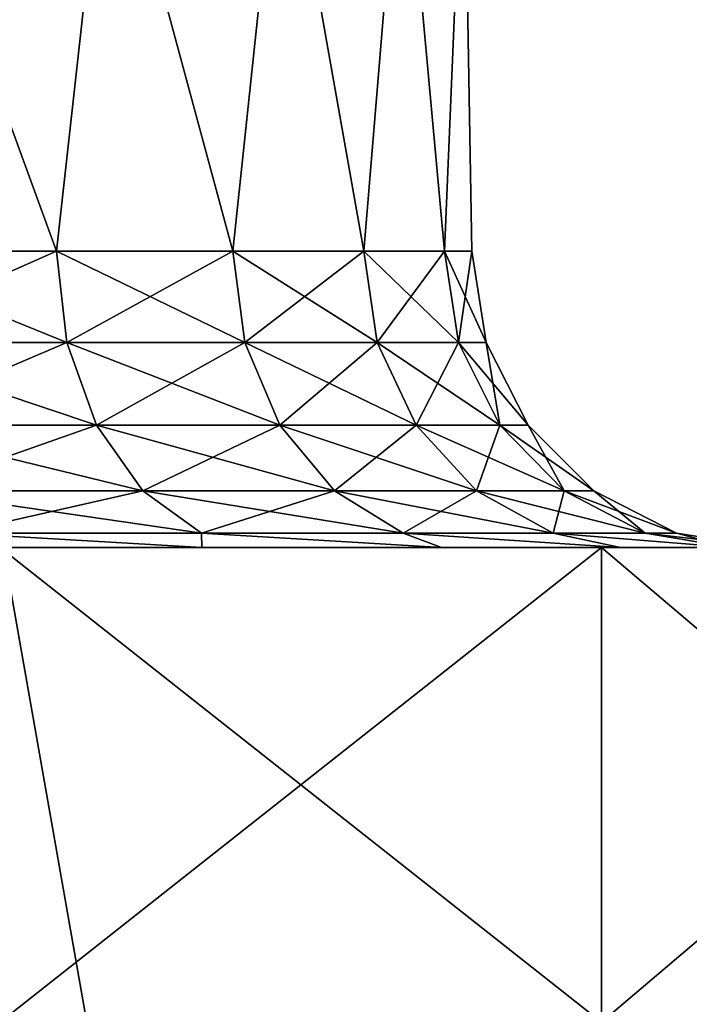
# Model space of a CAD drawing. Header units: inches. Extents: x -4.64 to 4.64, y -1.42 to 0.49.
# Tile 178 of 256: x -4.1991 to -4.1638, y -0.2821 to -0.2302. Entities that reach past the tile are written whole.
import ezdxf

# ---------------------------------------------------------------- set-up
doc = ezdxf.new("R2010")
doc.units = ezdxf.units.IN
doc.header["$LTSCALE"] = 65.185185
doc.header["$MEASUREMENT"] = 0
for name, color, linetype in [('163', 7, 'CONTINUOUS'), ('181', 7, 'CONTINUOUS'), ('187', 7, 'CONTINUOUS'), ('189', 7, 'CONTINUOUS'), ('190', 7, 'CONTINUOUS'), ('205', 7, 'CONTINUOUS'), ('215', 7, 'CONTINUOUS'), ('216', 7, 'CONTINUOUS'), ('253', 7, 'CONTINUOUS'), ('417', 7, 'CONTINUOUS'), ('435', 7, 'CONTINUOUS'), ('441', 7, 'CONTINUOUS'), ('443', 7, 'CONTINUOUS'), ('444', 7, 'CONTINUOUS'), ('459', 7, 'CONTINUOUS'), ('469', 7, 'CONTINUOUS'), ('470', 7, 'CONTINUOUS'), ('524', 7, 'CONTINUOUS')]:
    doc.layers.add(name, color=color, linetype=linetype)

msp = doc.modelspace()

# ---------------------------------------------------------------- linework, layer by layer
at = {"layer": '163', "color": 252, "linetype": 'Continuous', "true_color": 0x969696}
for points in [[(-4.208497, -0.242375, 8.562887), (-4.197177, -0.242375, 8.572177), (-4.208075, -0.247189, 8.562255), (-4.208497, -0.242375, 8.562887)], [(-4.208075, -0.247189, 8.562255), (-4.197177, -0.242375, 8.572177), (-4.19664, -0.247189, 8.57164), (-4.208075, -0.247189, 8.562255)], [(-4.197177, -0.242375, 8.572177), (-4.187887, -0.242375, 8.583497), (-4.19664, -0.247189, 8.57164), (-4.197177, -0.242375, 8.572177)], [(-4.19664, -0.247189, 8.57164), (-4.187887, -0.242375, 8.583497), (-4.187255, -0.247189, 8.583075), (-4.19664, -0.247189, 8.57164)], [(-4.187887, -0.242375, 8.583497), (-4.180984, -0.242375, 8.596413), (-4.187255, -0.247189, 8.583075), (-4.187887, -0.242375, 8.583497)], [(-4.187255, -0.247189, 8.583075), (-4.180984, -0.242375, 8.596413), (-4.180282, -0.247189, 8.596122), (-4.187255, -0.247189, 8.583075)], [(-4.180984, -0.242375, 8.596413), (-4.176733, -0.242375, 8.610426), (-4.180282, -0.247189, 8.596122), (-4.180984, -0.242375, 8.596413)], [(-4.180282, -0.247189, 8.596122), (-4.176733, -0.242375, 8.610426), (-4.175987, -0.247189, 8.610278), (-4.180282, -0.247189, 8.596122)], [(-4.176733, -0.242375, 8.610426), (-4.175297, -0.242375, 8.625), (-4.175987, -0.247189, 8.610278), (-4.176733, -0.242375, 8.610426)], [(-4.175987, -0.247189, 8.610278), (-4.175297, -0.242375, 8.625), (-4.174537, -0.247189, 8.625), (-4.175987, -0.247189, 8.610278)], [(-4.208075, -0.247189, 8.562255), (-4.19664, -0.247189, 8.57164), (-4.206843, -0.251551, 8.560411), (-4.208075, -0.247189, 8.562255)], [(-4.206843, -0.251551, 8.560411), (-4.19664, -0.247189, 8.57164), (-4.195071, -0.251551, 8.570071), (-4.206843, -0.251551, 8.560411)], [(-4.19664, -0.247189, 8.57164), (-4.187255, -0.247189, 8.583075), (-4.195071, -0.251551, 8.570071), (-4.19664, -0.247189, 8.57164)], [(-4.195071, -0.251551, 8.570071), (-4.187255, -0.247189, 8.583075), (-4.185411, -0.251551, 8.581843), (-4.195071, -0.251551, 8.570071)], [(-4.187255, -0.247189, 8.583075), (-4.180282, -0.247189, 8.596122), (-4.185411, -0.251551, 8.581843), (-4.187255, -0.247189, 8.583075)], [(-4.185411, -0.251551, 8.581843), (-4.180282, -0.247189, 8.596122), (-4.178232, -0.251551, 8.595273), (-4.185411, -0.251551, 8.581843)], [(-4.180282, -0.247189, 8.596122), (-4.175987, -0.247189, 8.610278), (-4.178232, -0.251551, 8.595273), (-4.180282, -0.247189, 8.596122)], [(-4.178232, -0.251551, 8.595273), (-4.175987, -0.247189, 8.610278), (-4.173812, -0.251551, 8.609845), (-4.178232, -0.251551, 8.595273)], [(-4.175987, -0.247189, 8.610278), (-4.174537, -0.247189, 8.625), (-4.173812, -0.251551, 8.609845), (-4.175987, -0.247189, 8.610278)], [(-4.174537, -0.247189, 8.625), (-4.172319, -0.251551, 8.625), (-4.173812, -0.251551, 8.609845), (-4.174537, -0.247189, 8.625)], [(-4.206843, -0.251551, 8.560411), (-4.195071, -0.251551, 8.570071), (-4.204921, -0.255013, 8.557535), (-4.206843, -0.251551, 8.560411)], [(-4.204921, -0.255013, 8.557535), (-4.195071, -0.251551, 8.570071), (-4.192626, -0.255013, 8.567626), (-4.204921, -0.255013, 8.557535)], [(-4.195071, -0.251551, 8.570071), (-4.185411, -0.251551, 8.581843), (-4.192626, -0.255013, 8.567626), (-4.195071, -0.251551, 8.570071)], [(-4.192626, -0.255013, 8.567626), (-4.185411, -0.251551, 8.581843), (-4.182535, -0.255013, 8.579921), (-4.192626, -0.255013, 8.567626)], [(-4.185411, -0.251551, 8.581843), (-4.178232, -0.251551, 8.595273), (-4.182535, -0.255013, 8.579921), (-4.185411, -0.251551, 8.581843)], [(-4.182535, -0.255013, 8.579921), (-4.178232, -0.251551, 8.595273), (-4.175037, -0.255013, 8.593949), (-4.182535, -0.255013, 8.579921)], [(-4.178232, -0.251551, 8.595273), (-4.173812, -0.251551, 8.609845), (-4.175037, -0.255013, 8.593949), (-4.178232, -0.251551, 8.595273)], [(-4.175037, -0.255013, 8.593949), (-4.173812, -0.251551, 8.609845), (-4.17042, -0.255013, 8.60917), (-4.175037, -0.255013, 8.593949)], [(-4.173812, -0.251551, 8.609845), (-4.172319, -0.251551, 8.625), (-4.17042, -0.255013, 8.60917), (-4.173812, -0.251551, 8.609845)], [(-4.172319, -0.251551, 8.625), (-4.168861, -0.255013, 8.625), (-4.17042, -0.255013, 8.60917), (-4.172319, -0.251551, 8.625)], [(-4.202499, -0.257235, 8.55391), (-4.204921, -0.255013, 8.557535), (-4.192626, -0.255013, 8.567626), (-4.202499, -0.257235, 8.55391)], [(-4.189543, -0.257235, 8.564543), (-4.202499, -0.257235, 8.55391), (-4.192626, -0.255013, 8.567626), (-4.189543, -0.257235, 8.564543)], [(-4.189543, -0.257235, 8.564543), (-4.192626, -0.255013, 8.567626), (-4.182535, -0.255013, 8.579921), (-4.189543, -0.257235, 8.564543)], [(-4.17891, -0.257235, 8.577499), (-4.189543, -0.257235, 8.564543), (-4.182535, -0.255013, 8.579921), (-4.17891, -0.257235, 8.577499)], [(-4.17891, -0.257235, 8.577499), (-4.182535, -0.255013, 8.579921), (-4.175037, -0.255013, 8.593949), (-4.17891, -0.257235, 8.577499)], [(-4.171009, -0.257235, 8.592281), (-4.17891, -0.257235, 8.577499), (-4.175037, -0.255013, 8.593949), (-4.171009, -0.257235, 8.592281)], [(-4.171009, -0.257235, 8.592281), (-4.175037, -0.255013, 8.593949), (-4.17042, -0.255013, 8.60917), (-4.171009, -0.257235, 8.592281)], [(-4.166144, -0.257235, 8.60832), (-4.171009, -0.257235, 8.592281), (-4.17042, -0.255013, 8.60917), (-4.166144, -0.257235, 8.60832)], [(-4.168861, -0.255013, 8.625), (-4.166144, -0.257235, 8.60832), (-4.17042, -0.255013, 8.60917), (-4.168861, -0.255013, 8.625)], [(-4.164501, -0.257235, 8.625), (-4.166144, -0.257235, 8.60832), (-4.168861, -0.255013, 8.625), (-4.164501, -0.257235, 8.625)], [(-4.189528, -0.258, 8.557902), (-4.20481, -0.258, 8.546789), (-4.202499, -0.257235, 8.55391), (-4.189528, -0.258, 8.557902)], [(-4.189543, -0.257235, 8.564543), (-4.189528, -0.258, 8.557902), (-4.202499, -0.257235, 8.55391), (-4.189543, -0.257235, 8.564543)], [(-4.17689, -0.258, 8.571953), (-4.189528, -0.258, 8.557902), (-4.189543, -0.257235, 8.564543), (-4.17689, -0.258, 8.571953)], [(-4.17891, -0.257235, 8.577499), (-4.17689, -0.258, 8.571953), (-4.189543, -0.257235, 8.564543), (-4.17891, -0.257235, 8.577499)], [(-4.167456, -0.258, 8.588318), (-4.17689, -0.258, 8.571953), (-4.17891, -0.257235, 8.577499), (-4.167456, -0.258, 8.588318)], [(-4.171009, -0.257235, 8.592281), (-4.167456, -0.258, 8.588318), (-4.17891, -0.257235, 8.577499), (-4.171009, -0.257235, 8.592281)], [(-4.161629, -0.258, 8.606301), (-4.167456, -0.258, 8.588318), (-4.171009, -0.257235, 8.592281), (-4.161629, -0.258, 8.606301)], [(-4.166144, -0.257235, 8.60832), (-4.161629, -0.258, 8.606301), (-4.171009, -0.257235, 8.592281), (-4.166144, -0.257235, 8.60832)], [(-4.164501, -0.257235, 8.625), (-4.161629, -0.258, 8.606301), (-4.166144, -0.257235, 8.60832), (-4.164501, -0.257235, 8.625)], [(-4.159672, -0.258, 8.625), (-4.161629, -0.258, 8.606301), (-4.164501, -0.257235, 8.625), (-4.159672, -0.258, 8.625)]]:
    msp.add_3dface(points, dxfattribs=at)
at = {"layer": '181', "color": 252, "linetype": 'Continuous', "true_color": 0x969696}
for points in [[(-4.197177, -0.242375, 8.677823), (-4.208497, -0.242375, 8.687113), (-4.19664, -0.247189, 8.67836), (-4.197177, -0.242375, 8.677823)], [(-4.19664, -0.247189, 8.67836), (-4.208497, -0.242375, 8.687113), (-4.208075, -0.247189, 8.687745), (-4.19664, -0.247189, 8.67836)], [(-4.187887, -0.242375, 8.666503), (-4.197177, -0.242375, 8.677823), (-4.187255, -0.247189, 8.666925), (-4.187887, -0.242375, 8.666503)], [(-4.187255, -0.247189, 8.666925), (-4.197177, -0.242375, 8.677823), (-4.19664, -0.247189, 8.67836), (-4.187255, -0.247189, 8.666925)], [(-4.180984, -0.242375, 8.653587), (-4.187887, -0.242375, 8.666503), (-4.180282, -0.247189, 8.653878), (-4.180984, -0.242375, 8.653587)], [(-4.180282, -0.247189, 8.653878), (-4.187887, -0.242375, 8.666503), (-4.187255, -0.247189, 8.666925), (-4.180282, -0.247189, 8.653878)], [(-4.176733, -0.242375, 8.639574), (-4.180984, -0.242375, 8.653587), (-4.175987, -0.247189, 8.639722), (-4.176733, -0.242375, 8.639574)], [(-4.175987, -0.247189, 8.639722), (-4.180984, -0.242375, 8.653587), (-4.180282, -0.247189, 8.653878), (-4.175987, -0.247189, 8.639722)], [(-4.174537, -0.247189, 8.625), (-4.175297, -0.242375, 8.625), (-4.176733, -0.242375, 8.639574), (-4.174537, -0.247189, 8.625)], [(-4.174537, -0.247189, 8.625), (-4.176733, -0.242375, 8.639574), (-4.175987, -0.247189, 8.639722), (-4.174537, -0.247189, 8.625)], [(-4.19664, -0.247189, 8.67836), (-4.208075, -0.247189, 8.687745), (-4.195071, -0.251551, 8.679929), (-4.19664, -0.247189, 8.67836)], [(-4.195071, -0.251551, 8.679929), (-4.208075, -0.247189, 8.687745), (-4.206843, -0.251551, 8.689589), (-4.195071, -0.251551, 8.679929)], [(-4.187255, -0.247189, 8.666925), (-4.19664, -0.247189, 8.67836), (-4.185411, -0.251551, 8.668157), (-4.187255, -0.247189, 8.666925)], [(-4.185411, -0.251551, 8.668157), (-4.19664, -0.247189, 8.67836), (-4.195071, -0.251551, 8.679929), (-4.185411, -0.251551, 8.668157)], [(-4.180282, -0.247189, 8.653878), (-4.187255, -0.247189, 8.666925), (-4.178232, -0.251551, 8.654727), (-4.180282, -0.247189, 8.653878)], [(-4.178232, -0.251551, 8.654727), (-4.187255, -0.247189, 8.666925), (-4.185411, -0.251551, 8.668157), (-4.178232, -0.251551, 8.654727)], [(-4.175987, -0.247189, 8.639722), (-4.180282, -0.247189, 8.653878), (-4.173812, -0.251551, 8.640155), (-4.175987, -0.247189, 8.639722)], [(-4.173812, -0.251551, 8.640155), (-4.180282, -0.247189, 8.653878), (-4.178232, -0.251551, 8.654727), (-4.173812, -0.251551, 8.640155)], [(-4.172319, -0.251551, 8.625), (-4.174537, -0.247189, 8.625), (-4.175987, -0.247189, 8.639722), (-4.172319, -0.251551, 8.625)], [(-4.172319, -0.251551, 8.625), (-4.175987, -0.247189, 8.639722), (-4.173812, -0.251551, 8.640155), (-4.172319, -0.251551, 8.625)], [(-4.195071, -0.251551, 8.679929), (-4.206843, -0.251551, 8.689589), (-4.192626, -0.255013, 8.682374), (-4.195071, -0.251551, 8.679929)], [(-4.192626, -0.255013, 8.682374), (-4.206843, -0.251551, 8.689589), (-4.204921, -0.255013, 8.692465), (-4.192626, -0.255013, 8.682374)], [(-4.185411, -0.251551, 8.668157), (-4.195071, -0.251551, 8.679929), (-4.182535, -0.255013, 8.670079), (-4.185411, -0.251551, 8.668157)], [(-4.182535, -0.255013, 8.670079), (-4.195071, -0.251551, 8.679929), (-4.192626, -0.255013, 8.682374), (-4.182535, -0.255013, 8.670079)], [(-4.178232, -0.251551, 8.654727), (-4.185411, -0.251551, 8.668157), (-4.175037, -0.255013, 8.656051), (-4.178232, -0.251551, 8.654727)], [(-4.175037, -0.255013, 8.656051), (-4.185411, -0.251551, 8.668157), (-4.182535, -0.255013, 8.670079), (-4.175037, -0.255013, 8.656051)], [(-4.173812, -0.251551, 8.640155), (-4.178232, -0.251551, 8.654727), (-4.17042, -0.255013, 8.64083), (-4.173812, -0.251551, 8.640155)], [(-4.17042, -0.255013, 8.64083), (-4.178232, -0.251551, 8.654727), (-4.175037, -0.255013, 8.656051), (-4.17042, -0.255013, 8.64083)], [(-4.168861, -0.255013, 8.625), (-4.172319, -0.251551, 8.625), (-4.173812, -0.251551, 8.640155), (-4.168861, -0.255013, 8.625)], [(-4.168861, -0.255013, 8.625), (-4.173812, -0.251551, 8.640155), (-4.17042, -0.255013, 8.64083), (-4.168861, -0.255013, 8.625)], [(-4.202499, -0.257235, 8.69609), (-4.189543, -0.257235, 8.685457), (-4.204921, -0.255013, 8.692465), (-4.202499, -0.257235, 8.69609)], [(-4.189543, -0.257235, 8.685457), (-4.192626, -0.255013, 8.682374), (-4.204921, -0.255013, 8.692465), (-4.189543, -0.257235, 8.685457)], [(-4.189543, -0.257235, 8.685457), (-4.17891, -0.257235, 8.672501), (-4.192626, -0.255013, 8.682374), (-4.189543, -0.257235, 8.685457)], [(-4.17891, -0.257235, 8.672501), (-4.182535, -0.255013, 8.670079), (-4.192626, -0.255013, 8.682374), (-4.17891, -0.257235, 8.672501)], [(-4.17891, -0.257235, 8.672501), (-4.171009, -0.257235, 8.657719), (-4.182535, -0.255013, 8.670079), (-4.17891, -0.257235, 8.672501)], [(-4.171009, -0.257235, 8.657719), (-4.175037, -0.255013, 8.656051), (-4.182535, -0.255013, 8.670079), (-4.171009, -0.257235, 8.657719)], [(-4.171009, -0.257235, 8.657719), (-4.166144, -0.257235, 8.64168), (-4.175037, -0.255013, 8.656051), (-4.171009, -0.257235, 8.657719)], [(-4.166144, -0.257235, 8.64168), (-4.17042, -0.255013, 8.64083), (-4.175037, -0.255013, 8.656051), (-4.166144, -0.257235, 8.64168)], [(-4.164501, -0.257235, 8.625), (-4.168861, -0.255013, 8.625), (-4.17042, -0.255013, 8.64083), (-4.164501, -0.257235, 8.625)], [(-4.166144, -0.257235, 8.64168), (-4.164501, -0.257235, 8.625), (-4.17042, -0.255013, 8.64083), (-4.166144, -0.257235, 8.64168)], [(-4.20481, -0.258, 8.703211), (-4.189528, -0.258, 8.692098), (-4.202499, -0.257235, 8.69609), (-4.20481, -0.258, 8.703211)], [(-4.202499, -0.257235, 8.69609), (-4.189528, -0.258, 8.692098), (-4.189543, -0.257235, 8.685457), (-4.202499, -0.257235, 8.69609)], [(-4.189528, -0.258, 8.692098), (-4.17689, -0.258, 8.678047), (-4.189543, -0.257235, 8.685457), (-4.189528, -0.258, 8.692098)], [(-4.189543, -0.257235, 8.685457), (-4.17689, -0.258, 8.678047), (-4.17891, -0.257235, 8.672501), (-4.189543, -0.257235, 8.685457)], [(-4.17689, -0.258, 8.678047), (-4.167456, -0.258, 8.661682), (-4.17891, -0.257235, 8.672501), (-4.17689, -0.258, 8.678047)], [(-4.17891, -0.257235, 8.672501), (-4.167456, -0.258, 8.661682), (-4.171009, -0.257235, 8.657719), (-4.17891, -0.257235, 8.672501)], [(-4.167456, -0.258, 8.661682), (-4.161629, -0.258, 8.643699), (-4.171009, -0.257235, 8.657719), (-4.167456, -0.258, 8.661682)], [(-4.171009, -0.257235, 8.657719), (-4.161629, -0.258, 8.643699), (-4.166144, -0.257235, 8.64168), (-4.171009, -0.257235, 8.657719)], [(-4.159672, -0.258, 8.625), (-4.164501, -0.257235, 8.625), (-4.166144, -0.257235, 8.64168), (-4.159672, -0.258, 8.625)], [(-4.161629, -0.258, 8.643699), (-4.159672, -0.258, 8.625), (-4.166144, -0.257235, 8.64168), (-4.161629, -0.258, 8.643699)]]:
    msp.add_3dface(points, dxfattribs=at)
at = {"layer": '187', "color": 252, "linetype": 'Continuous', "true_color": 0x969696}
for points in [[(-4.428534, -0.258, 8.528385), (-4.259448, -0.258, 8.535168), (-4.071466, -0.258, 8.528385), (-4.428534, -0.258, 8.528385)], [(-4.071466, -0.258, 8.721615), (-4.240552, -0.258, 8.714832), (-4.428534, -0.258, 8.721615), (-4.071466, -0.258, 8.721615)], [(-4.410196, -0.258, 8.749684), (-4.071466, -0.258, 8.721615), (-4.428534, -0.258, 8.721615), (-4.410196, -0.258, 8.749684)], [(-4.410196, -0.258, 8.500316), (-4.428534, -0.258, 8.528385), (-4.089804, -0.258, 8.500316), (-4.410196, -0.258, 8.500316)], [(-4.089804, -0.258, 8.500316), (-4.428534, -0.258, 8.528385), (-4.071466, -0.258, 8.528385), (-4.089804, -0.258, 8.500316)], [(-4.089804, -0.258, 8.749684), (-4.071466, -0.258, 8.721615), (-4.410196, -0.258, 8.749684), (-4.089804, -0.258, 8.749684)], [(-4.387491, -0.258, 8.774349), (-4.089804, -0.258, 8.749684), (-4.410196, -0.258, 8.749684), (-4.387491, -0.258, 8.774349)], [(-4.387491, -0.258, 8.475651), (-4.410196, -0.258, 8.500316), (-4.112509, -0.258, 8.475651), (-4.387491, -0.258, 8.475651)], [(-4.112509, -0.258, 8.475651), (-4.410196, -0.258, 8.500316), (-4.089804, -0.258, 8.500316), (-4.112509, -0.258, 8.475651)], [(-4.112509, -0.258, 8.774349), (-4.089804, -0.258, 8.749684), (-4.387491, -0.258, 8.774349), (-4.112509, -0.258, 8.774349)], [(-4.361031, -0.258, 8.794944), (-4.112509, -0.258, 8.774349), (-4.387491, -0.258, 8.774349), (-4.361031, -0.258, 8.794944)], [(-4.361031, -0.258, 8.455056), (-4.387491, -0.258, 8.475651), (-4.138969, -0.258, 8.455056), (-4.361031, -0.258, 8.455056)], [(-4.138969, -0.258, 8.455056), (-4.387491, -0.258, 8.475651), (-4.112509, -0.258, 8.475651), (-4.138969, -0.258, 8.455056)], [(-4.138969, -0.258, 8.794944), (-4.112509, -0.258, 8.774349), (-4.361031, -0.258, 8.794944), (-4.138969, -0.258, 8.794944)], [(-4.331546, -0.258, 8.810901), (-4.138969, -0.258, 8.794944), (-4.361031, -0.258, 8.794944), (-4.331546, -0.258, 8.810901)], [(-4.331546, -0.258, 8.439099), (-4.361031, -0.258, 8.455056), (-4.168454, -0.258, 8.439099), (-4.331546, -0.258, 8.439099)], [(-4.168454, -0.258, 8.439099), (-4.361031, -0.258, 8.455056), (-4.138969, -0.258, 8.455056), (-4.168454, -0.258, 8.439099)], [(-4.168454, -0.258, 8.810901), (-4.138969, -0.258, 8.794944), (-4.331546, -0.258, 8.810901), (-4.168454, -0.258, 8.810901)], [(-4.299835, -0.258, 8.821788), (-4.168454, -0.258, 8.810901), (-4.331546, -0.258, 8.810901), (-4.299835, -0.258, 8.821788)], [(-4.200165, -0.258, 8.428212), (-4.331546, -0.258, 8.439099), (-4.168454, -0.258, 8.439099), (-4.200165, -0.258, 8.428212)], [(-4.200165, -0.258, 8.821788), (-4.168454, -0.258, 8.810901), (-4.299835, -0.258, 8.821788), (-4.200165, -0.258, 8.821788)], [(-4.259448, -0.258, 8.535168), (-4.240552, -0.258, 8.535168), (-4.071466, -0.258, 8.528385), (-4.259448, -0.258, 8.535168)], [(-4.240552, -0.258, 8.535168), (-4.22207, -0.258, 8.539099), (-4.071466, -0.258, 8.528385), (-4.240552, -0.258, 8.535168)], [(-4.22207, -0.258, 8.710901), (-4.240552, -0.258, 8.714832), (-4.057999, -0.258, 8.690913), (-4.22207, -0.258, 8.710901)], [(-4.057999, -0.258, 8.690913), (-4.240552, -0.258, 8.714832), (-4.071466, -0.258, 8.721615), (-4.057999, -0.258, 8.690913)], [(-4.22207, -0.258, 8.539099), (-4.20481, -0.258, 8.546789), (-4.071466, -0.258, 8.528385), (-4.22207, -0.258, 8.539099)], [(-4.20481, -0.258, 8.703211), (-4.22207, -0.258, 8.710901), (-4.057999, -0.258, 8.690913), (-4.20481, -0.258, 8.703211)], [(-4.20481, -0.258, 8.546789), (-4.189528, -0.258, 8.557902), (-4.071466, -0.258, 8.528385), (-4.20481, -0.258, 8.546789)], [(-4.189528, -0.258, 8.692098), (-4.20481, -0.258, 8.703211), (-4.057999, -0.258, 8.690913), (-4.189528, -0.258, 8.692098)], [(-4.189528, -0.258, 8.557902), (-4.17689, -0.258, 8.571953), (-4.057999, -0.258, 8.559087), (-4.189528, -0.258, 8.557902)], [(-4.071466, -0.258, 8.528385), (-4.189528, -0.258, 8.557902), (-4.057999, -0.258, 8.559087), (-4.071466, -0.258, 8.528385)], [(-4.17689, -0.258, 8.678047), (-4.189528, -0.258, 8.692098), (-4.057999, -0.258, 8.690913), (-4.17689, -0.258, 8.678047)], [(-4.17689, -0.258, 8.571953), (-4.167456, -0.258, 8.588318), (-4.057999, -0.258, 8.559087), (-4.17689, -0.258, 8.571953)], [(-4.167456, -0.258, 8.661682), (-4.17689, -0.258, 8.678047), (-4.049768, -0.258, 8.658412), (-4.167456, -0.258, 8.661682)], [(-4.049768, -0.258, 8.658412), (-4.17689, -0.258, 8.678047), (-4.057999, -0.258, 8.690913), (-4.049768, -0.258, 8.658412)], [(-4.167456, -0.258, 8.588318), (-4.161629, -0.258, 8.606301), (-4.049768, -0.258, 8.591588), (-4.167456, -0.258, 8.588318)], [(-4.057999, -0.258, 8.559087), (-4.167456, -0.258, 8.588318), (-4.049768, -0.258, 8.591588), (-4.057999, -0.258, 8.559087)], [(-4.161629, -0.258, 8.643699), (-4.167456, -0.258, 8.661682), (-4.049768, -0.258, 8.658412), (-4.161629, -0.258, 8.643699)]]:
    msp.add_3dface(points, dxfattribs=at)
at = {"layer": '189', "color": 252, "linetype": 'Continuous', "true_color": 0x969696}
for points in [[(-4.168454, -0.258, 8.810901), (-4.200165, -0.258, 8.821788), (-4.168454, -0.283, 8.810901), (-4.168454, -0.258, 8.810901)], [(-4.200165, -0.258, 8.821788), (-4.200165, -0.283, 8.821788), (-4.168454, -0.283, 8.810901), (-4.200165, -0.258, 8.821788)], [(-4.138969, -0.258, 8.794944), (-4.168454, -0.258, 8.810901), (-4.138969, -0.283, 8.794944), (-4.138969, -0.258, 8.794944)], [(-4.168454, -0.258, 8.810901), (-4.168454, -0.283, 8.810901), (-4.138969, -0.283, 8.794944), (-4.168454, -0.258, 8.810901)]]:
    msp.add_3dface(points, dxfattribs=at)
at = {"layer": '190', "color": 252, "linetype": 'Continuous', "true_color": 0x969696}
for points in [[(-4.200165, -0.258, 8.428212), (-4.168454, -0.258, 8.439099), (-4.200165, -0.283, 8.428212), (-4.200165, -0.258, 8.428212)], [(-4.168454, -0.258, 8.439099), (-4.168454, -0.283, 8.439099), (-4.200165, -0.283, 8.428212), (-4.168454, -0.258, 8.439099)], [(-4.168454, -0.258, 8.439099), (-4.138969, -0.258, 8.455056), (-4.168454, -0.283, 8.439099), (-4.168454, -0.258, 8.439099)], [(-4.138969, -0.258, 8.455056), (-4.138969, -0.283, 8.455056), (-4.168454, -0.283, 8.439099), (-4.138969, -0.258, 8.455056)]]:
    msp.add_3dface(points, dxfattribs=at)
at = {"layer": '205', "color": 252, "linetype": 'Continuous', "true_color": 0x969696}
for points in [[(-4.22, -0.258, 8.6275), (-4.2, -0.258, 8.6275), (-4.181486, -0.363, 8.646014), (-4.22, -0.258, 8.6275)], [(-4.216317, -0.363, 8.646014), (-4.22, -0.258, 8.6275), (-4.181486, -0.363, 8.646014), (-4.216317, -0.363, 8.646014)]]:
    msp.add_3dface(points, dxfattribs=at)
at = {"layer": '215', "color": 252, "linetype": 'Continuous', "true_color": 0x969696}
msp.add_3dface([(-4.181486, -0.363, 8.603986), (-4.2, -0.258, 8.6225), (-4.216317, -0.363, 8.603986), (-4.181486, -0.363, 8.603986)], dxfattribs=at)
at = {"layer": '216', "color": 252, "linetype": 'Continuous', "true_color": 0x969696}
for points in [[(-4.2, -0.258, 8.6275), (-4.2, -0.258, 8.6225), (-4.181486, -0.363, 8.603986), (-4.2, -0.258, 8.6275)], [(-4.181486, -0.363, 8.646014), (-4.2, -0.258, 8.6275), (-4.181486, -0.363, 8.603986), (-4.181486, -0.363, 8.646014)]]:
    msp.add_3dface(points, dxfattribs=at)
at = {"layer": '253', "color": 252, "linetype": 'Continuous', "true_color": 0x969696}
for points in [[(-4.20609, -0.218, 8.564565), (-4.197177, -0.242375, 8.572177), (-4.208497, -0.242375, 8.562887), (-4.20609, -0.218, 8.564565)], [(-4.20609, -0.218, 8.685435), (-4.208497, -0.242375, 8.687113), (-4.197177, -0.242375, 8.677823), (-4.20609, -0.218, 8.685435)], [(-4.20609, -0.218, 8.564565), (-4.194485, -0.218, 8.575014), (-4.197177, -0.242375, 8.572177), (-4.20609, -0.218, 8.564565)], [(-4.194485, -0.218, 8.674986), (-4.20609, -0.218, 8.685435), (-4.197177, -0.242375, 8.677823), (-4.194485, -0.218, 8.674986)], [(-4.194485, -0.218, 8.575014), (-4.187887, -0.242375, 8.583497), (-4.197177, -0.242375, 8.572177), (-4.194485, -0.218, 8.575014)], [(-4.194485, -0.218, 8.674986), (-4.197177, -0.242375, 8.677823), (-4.187887, -0.242375, 8.666503), (-4.194485, -0.218, 8.674986)], [(-4.194485, -0.218, 8.575014), (-4.185306, -0.218, 8.587649), (-4.187887, -0.242375, 8.583497), (-4.194485, -0.218, 8.575014)], [(-4.185306, -0.218, 8.662351), (-4.194485, -0.218, 8.674986), (-4.187887, -0.242375, 8.666503), (-4.185306, -0.218, 8.662351)], [(-4.185306, -0.218, 8.587649), (-4.180984, -0.242375, 8.596413), (-4.187887, -0.242375, 8.583497), (-4.185306, -0.218, 8.587649)], [(-4.185306, -0.218, 8.662351), (-4.187887, -0.242375, 8.666503), (-4.180984, -0.242375, 8.653587), (-4.185306, -0.218, 8.662351)], [(-4.185306, -0.218, 8.587649), (-4.178954, -0.218, 8.601916), (-4.180984, -0.242375, 8.596413), (-4.185306, -0.218, 8.587649)], [(-4.178954, -0.218, 8.648084), (-4.185306, -0.218, 8.662351), (-4.180984, -0.242375, 8.653587), (-4.178954, -0.218, 8.648084)], [(-4.178954, -0.218, 8.601916), (-4.176733, -0.242375, 8.610426), (-4.180984, -0.242375, 8.596413), (-4.178954, -0.218, 8.601916)], [(-4.178954, -0.218, 8.648084), (-4.180984, -0.242375, 8.653587), (-4.176733, -0.242375, 8.639574), (-4.178954, -0.218, 8.648084)], [(-4.178954, -0.218, 8.601916), (-4.175707, -0.218, 8.617191), (-4.176733, -0.242375, 8.610426), (-4.178954, -0.218, 8.601916)], [(-4.175707, -0.218, 8.632809), (-4.178954, -0.218, 8.648084), (-4.176733, -0.242375, 8.639574), (-4.175707, -0.218, 8.632809)], [(-4.175707, -0.218, 8.617191), (-4.175297, -0.242375, 8.625), (-4.176733, -0.242375, 8.610426), (-4.175707, -0.218, 8.617191)], [(-4.175297, -0.242375, 8.625), (-4.175707, -0.218, 8.632809), (-4.176733, -0.242375, 8.639574), (-4.175297, -0.242375, 8.625)], [(-4.175707, -0.218, 8.617191), (-4.175707, -0.218, 8.632809), (-4.175297, -0.242375, 8.625), (-4.175707, -0.218, 8.617191)]]:
    msp.add_3dface(points, dxfattribs=at)
at = {"layer": '417', "color": 252, "linetype": 'Continuous', "true_color": 0x969696}
for points in [[(-4.208497, -0.242375, -8.687113), (-4.197177, -0.242375, -8.677823), (-4.208075, -0.247189, -8.687745), (-4.208497, -0.242375, -8.687113)], [(-4.208075, -0.247189, -8.687745), (-4.197177, -0.242375, -8.677823), (-4.19664, -0.247189, -8.67836), (-4.208075, -0.247189, -8.687745)], [(-4.197177, -0.242375, -8.677823), (-4.187887, -0.242375, -8.666503), (-4.19664, -0.247189, -8.67836), (-4.197177, -0.242375, -8.677823)], [(-4.19664, -0.247189, -8.67836), (-4.187887, -0.242375, -8.666503), (-4.187255, -0.247189, -8.666925), (-4.19664, -0.247189, -8.67836)], [(-4.187887, -0.242375, -8.666503), (-4.180984, -0.242375, -8.653587), (-4.187255, -0.247189, -8.666925), (-4.187887, -0.242375, -8.666503)], [(-4.187255, -0.247189, -8.666925), (-4.180984, -0.242375, -8.653587), (-4.180282, -0.247189, -8.653878), (-4.187255, -0.247189, -8.666925)], [(-4.180984, -0.242375, -8.653587), (-4.176733, -0.242375, -8.639574), (-4.180282, -0.247189, -8.653878), (-4.180984, -0.242375, -8.653587)], [(-4.180282, -0.247189, -8.653878), (-4.176733, -0.242375, -8.639574), (-4.175987, -0.247189, -8.639722), (-4.180282, -0.247189, -8.653878)], [(-4.176733, -0.242375, -8.639574), (-4.175297, -0.242375, -8.625), (-4.175987, -0.247189, -8.639722), (-4.176733, -0.242375, -8.639574)], [(-4.175987, -0.247189, -8.639722), (-4.175297, -0.242375, -8.625), (-4.174537, -0.247189, -8.625), (-4.175987, -0.247189, -8.639722)], [(-4.208075, -0.247189, -8.687745), (-4.19664, -0.247189, -8.67836), (-4.206843, -0.251551, -8.689589), (-4.208075, -0.247189, -8.687745)], [(-4.206843, -0.251551, -8.689589), (-4.19664, -0.247189, -8.67836), (-4.195071, -0.251551, -8.679929), (-4.206843, -0.251551, -8.689589)], [(-4.19664, -0.247189, -8.67836), (-4.187255, -0.247189, -8.666925), (-4.195071, -0.251551, -8.679929), (-4.19664, -0.247189, -8.67836)], [(-4.195071, -0.251551, -8.679929), (-4.187255, -0.247189, -8.666925), (-4.185411, -0.251551, -8.668157), (-4.195071, -0.251551, -8.679929)], [(-4.187255, -0.247189, -8.666925), (-4.180282, -0.247189, -8.653878), (-4.185411, -0.251551, -8.668157), (-4.187255, -0.247189, -8.666925)], [(-4.185411, -0.251551, -8.668157), (-4.180282, -0.247189, -8.653878), (-4.178232, -0.251551, -8.654727), (-4.185411, -0.251551, -8.668157)], [(-4.180282, -0.247189, -8.653878), (-4.175987, -0.247189, -8.639722), (-4.178232, -0.251551, -8.654727), (-4.180282, -0.247189, -8.653878)], [(-4.178232, -0.251551, -8.654727), (-4.175987, -0.247189, -8.639722), (-4.173812, -0.251551, -8.640155), (-4.178232, -0.251551, -8.654727)], [(-4.175987, -0.247189, -8.639722), (-4.174537, -0.247189, -8.625), (-4.173812, -0.251551, -8.640155), (-4.175987, -0.247189, -8.639722)], [(-4.174537, -0.247189, -8.625), (-4.172319, -0.251551, -8.625), (-4.173812, -0.251551, -8.640155), (-4.174537, -0.247189, -8.625)], [(-4.206843, -0.251551, -8.689589), (-4.195071, -0.251551, -8.679929), (-4.204921, -0.255013, -8.692465), (-4.206843, -0.251551, -8.689589)], [(-4.204921, -0.255013, -8.692465), (-4.195071, -0.251551, -8.679929), (-4.192626, -0.255013, -8.682374), (-4.204921, -0.255013, -8.692465)], [(-4.195071, -0.251551, -8.679929), (-4.185411, -0.251551, -8.668157), (-4.192626, -0.255013, -8.682374), (-4.195071, -0.251551, -8.679929)], [(-4.192626, -0.255013, -8.682374), (-4.185411, -0.251551, -8.668157), (-4.182535, -0.255013, -8.670079), (-4.192626, -0.255013, -8.682374)], [(-4.185411, -0.251551, -8.668157), (-4.178232, -0.251551, -8.654727), (-4.182535, -0.255013, -8.670079), (-4.185411, -0.251551, -8.668157)], [(-4.182535, -0.255013, -8.670079), (-4.178232, -0.251551, -8.654727), (-4.175037, -0.255013, -8.656051), (-4.182535, -0.255013, -8.670079)], [(-4.178232, -0.251551, -8.654727), (-4.173812, -0.251551, -8.640155), (-4.175037, -0.255013, -8.656051), (-4.178232, -0.251551, -8.654727)], [(-4.175037, -0.255013, -8.656051), (-4.173812, -0.251551, -8.640155), (-4.17042, -0.255013, -8.64083), (-4.175037, -0.255013, -8.656051)], [(-4.173812, -0.251551, -8.640155), (-4.172319, -0.251551, -8.625), (-4.17042, -0.255013, -8.64083), (-4.173812, -0.251551, -8.640155)], [(-4.172319, -0.251551, -8.625), (-4.168861, -0.255013, -8.625), (-4.17042, -0.255013, -8.64083), (-4.172319, -0.251551, -8.625)], [(-4.202499, -0.257235, -8.69609), (-4.204921, -0.255013, -8.692465), (-4.192626, -0.255013, -8.682374), (-4.202499, -0.257235, -8.69609)], [(-4.189543, -0.257235, -8.685457), (-4.202499, -0.257235, -8.69609), (-4.192626, -0.255013, -8.682374), (-4.189543, -0.257235, -8.685457)], [(-4.189543, -0.257235, -8.685457), (-4.192626, -0.255013, -8.682374), (-4.182535, -0.255013, -8.670079), (-4.189543, -0.257235, -8.685457)], [(-4.17891, -0.257235, -8.672501), (-4.189543, -0.257235, -8.685457), (-4.182535, -0.255013, -8.670079), (-4.17891, -0.257235, -8.672501)], [(-4.17891, -0.257235, -8.672501), (-4.182535, -0.255013, -8.670079), (-4.175037, -0.255013, -8.656051), (-4.17891, -0.257235, -8.672501)], [(-4.171009, -0.257235, -8.657719), (-4.17891, -0.257235, -8.672501), (-4.175037, -0.255013, -8.656051), (-4.171009, -0.257235, -8.657719)], [(-4.171009, -0.257235, -8.657719), (-4.175037, -0.255013, -8.656051), (-4.17042, -0.255013, -8.64083), (-4.171009, -0.257235, -8.657719)], [(-4.166144, -0.257235, -8.64168), (-4.171009, -0.257235, -8.657719), (-4.17042, -0.255013, -8.64083), (-4.166144, -0.257235, -8.64168)], [(-4.168861, -0.255013, -8.625), (-4.166144, -0.257235, -8.64168), (-4.17042, -0.255013, -8.64083), (-4.168861, -0.255013, -8.625)], [(-4.164501, -0.257235, -8.625), (-4.166144, -0.257235, -8.64168), (-4.168861, -0.255013, -8.625), (-4.164501, -0.257235, -8.625)], [(-4.189528, -0.258, -8.692098), (-4.20481, -0.258, -8.703211), (-4.202499, -0.257235, -8.69609), (-4.189528, -0.258, -8.692098)], [(-4.189543, -0.257235, -8.685457), (-4.189528, -0.258, -8.692098), (-4.202499, -0.257235, -8.69609), (-4.189543, -0.257235, -8.685457)], [(-4.17689, -0.258, -8.678047), (-4.189528, -0.258, -8.692098), (-4.189543, -0.257235, -8.685457), (-4.17689, -0.258, -8.678047)], [(-4.17891, -0.257235, -8.672501), (-4.17689, -0.258, -8.678047), (-4.189543, -0.257235, -8.685457), (-4.17891, -0.257235, -8.672501)], [(-4.167456, -0.258, -8.661682), (-4.17689, -0.258, -8.678047), (-4.17891, -0.257235, -8.672501), (-4.167456, -0.258, -8.661682)], [(-4.171009, -0.257235, -8.657719), (-4.167456, -0.258, -8.661682), (-4.17891, -0.257235, -8.672501), (-4.171009, -0.257235, -8.657719)], [(-4.161629, -0.258, -8.643699), (-4.167456, -0.258, -8.661682), (-4.171009, -0.257235, -8.657719), (-4.161629, -0.258, -8.643699)], [(-4.166144, -0.257235, -8.64168), (-4.161629, -0.258, -8.643699), (-4.171009, -0.257235, -8.657719), (-4.166144, -0.257235, -8.64168)], [(-4.164501, -0.257235, -8.625), (-4.161629, -0.258, -8.643699), (-4.166144, -0.257235, -8.64168), (-4.164501, -0.257235, -8.625)], [(-4.159672, -0.258, -8.625), (-4.161629, -0.258, -8.643699), (-4.164501, -0.257235, -8.625), (-4.159672, -0.258, -8.625)]]:
    msp.add_3dface(points, dxfattribs=at)
at = {"layer": '435', "color": 252, "linetype": 'Continuous', "true_color": 0x969696}
for points in [[(-4.197177, -0.242375, -8.572177), (-4.208497, -0.242375, -8.562887), (-4.19664, -0.247189, -8.57164), (-4.197177, -0.242375, -8.572177)], [(-4.19664, -0.247189, -8.57164), (-4.208497, -0.242375, -8.562887), (-4.208075, -0.247189, -8.562255), (-4.19664, -0.247189, -8.57164)], [(-4.187887, -0.242375, -8.583497), (-4.197177, -0.242375, -8.572177), (-4.187255, -0.247189, -8.583075), (-4.187887, -0.242375, -8.583497)], [(-4.187255, -0.247189, -8.583075), (-4.197177, -0.242375, -8.572177), (-4.19664, -0.247189, -8.57164), (-4.187255, -0.247189, -8.583075)], [(-4.180984, -0.242375, -8.596413), (-4.187887, -0.242375, -8.583497), (-4.180282, -0.247189, -8.596122), (-4.180984, -0.242375, -8.596413)], [(-4.180282, -0.247189, -8.596122), (-4.187887, -0.242375, -8.583497), (-4.187255, -0.247189, -8.583075), (-4.180282, -0.247189, -8.596122)], [(-4.176733, -0.242375, -8.610426), (-4.180984, -0.242375, -8.596413), (-4.175987, -0.247189, -8.610278), (-4.176733, -0.242375, -8.610426)], [(-4.175987, -0.247189, -8.610278), (-4.180984, -0.242375, -8.596413), (-4.180282, -0.247189, -8.596122), (-4.175987, -0.247189, -8.610278)], [(-4.174537, -0.247189, -8.625), (-4.175297, -0.242375, -8.625), (-4.176733, -0.242375, -8.610426), (-4.174537, -0.247189, -8.625)], [(-4.174537, -0.247189, -8.625), (-4.176733, -0.242375, -8.610426), (-4.175987, -0.247189, -8.610278), (-4.174537, -0.247189, -8.625)], [(-4.19664, -0.247189, -8.57164), (-4.208075, -0.247189, -8.562255), (-4.195071, -0.251551, -8.570071), (-4.19664, -0.247189, -8.57164)], [(-4.195071, -0.251551, -8.570071), (-4.208075, -0.247189, -8.562255), (-4.206843, -0.251551, -8.560411), (-4.195071, -0.251551, -8.570071)], [(-4.187255, -0.247189, -8.583075), (-4.19664, -0.247189, -8.57164), (-4.185411, -0.251551, -8.581843), (-4.187255, -0.247189, -8.583075)], [(-4.185411, -0.251551, -8.581843), (-4.19664, -0.247189, -8.57164), (-4.195071, -0.251551, -8.570071), (-4.185411, -0.251551, -8.581843)], [(-4.180282, -0.247189, -8.596122), (-4.187255, -0.247189, -8.583075), (-4.178232, -0.251551, -8.595273), (-4.180282, -0.247189, -8.596122)], [(-4.178232, -0.251551, -8.595273), (-4.187255, -0.247189, -8.583075), (-4.185411, -0.251551, -8.581843), (-4.178232, -0.251551, -8.595273)], [(-4.175987, -0.247189, -8.610278), (-4.180282, -0.247189, -8.596122), (-4.173812, -0.251551, -8.609845), (-4.175987, -0.247189, -8.610278)], [(-4.173812, -0.251551, -8.609845), (-4.180282, -0.247189, -8.596122), (-4.178232, -0.251551, -8.595273), (-4.173812, -0.251551, -8.609845)], [(-4.172319, -0.251551, -8.625), (-4.174537, -0.247189, -8.625), (-4.175987, -0.247189, -8.610278), (-4.172319, -0.251551, -8.625)], [(-4.172319, -0.251551, -8.625), (-4.175987, -0.247189, -8.610278), (-4.173812, -0.251551, -8.609845), (-4.172319, -0.251551, -8.625)], [(-4.195071, -0.251551, -8.570071), (-4.206843, -0.251551, -8.560411), (-4.192626, -0.255013, -8.567626), (-4.195071, -0.251551, -8.570071)], [(-4.192626, -0.255013, -8.567626), (-4.206843, -0.251551, -8.560411), (-4.204921, -0.255013, -8.557535), (-4.192626, -0.255013, -8.567626)], [(-4.185411, -0.251551, -8.581843), (-4.195071, -0.251551, -8.570071), (-4.182535, -0.255013, -8.579921), (-4.185411, -0.251551, -8.581843)], [(-4.182535, -0.255013, -8.579921), (-4.195071, -0.251551, -8.570071), (-4.192626, -0.255013, -8.567626), (-4.182535, -0.255013, -8.579921)], [(-4.178232, -0.251551, -8.595273), (-4.185411, -0.251551, -8.581843), (-4.175037, -0.255013, -8.593949), (-4.178232, -0.251551, -8.595273)], [(-4.175037, -0.255013, -8.593949), (-4.185411, -0.251551, -8.581843), (-4.182535, -0.255013, -8.579921), (-4.175037, -0.255013, -8.593949)], [(-4.173812, -0.251551, -8.609845), (-4.178232, -0.251551, -8.595273), (-4.17042, -0.255013, -8.60917), (-4.173812, -0.251551, -8.609845)], [(-4.17042, -0.255013, -8.60917), (-4.178232, -0.251551, -8.595273), (-4.175037, -0.255013, -8.593949), (-4.17042, -0.255013, -8.60917)], [(-4.168861, -0.255013, -8.625), (-4.172319, -0.251551, -8.625), (-4.173812, -0.251551, -8.609845), (-4.168861, -0.255013, -8.625)], [(-4.168861, -0.255013, -8.625), (-4.173812, -0.251551, -8.609845), (-4.17042, -0.255013, -8.60917), (-4.168861, -0.255013, -8.625)], [(-4.202499, -0.257235, -8.55391), (-4.189543, -0.257235, -8.564543), (-4.204921, -0.255013, -8.557535), (-4.202499, -0.257235, -8.55391)], [(-4.189543, -0.257235, -8.564543), (-4.192626, -0.255013, -8.567626), (-4.204921, -0.255013, -8.557535), (-4.189543, -0.257235, -8.564543)], [(-4.189543, -0.257235, -8.564543), (-4.17891, -0.257235, -8.577499), (-4.192626, -0.255013, -8.567626), (-4.189543, -0.257235, -8.564543)], [(-4.17891, -0.257235, -8.577499), (-4.182535, -0.255013, -8.579921), (-4.192626, -0.255013, -8.567626), (-4.17891, -0.257235, -8.577499)], [(-4.17891, -0.257235, -8.577499), (-4.171009, -0.257235, -8.592281), (-4.182535, -0.255013, -8.579921), (-4.17891, -0.257235, -8.577499)], [(-4.171009, -0.257235, -8.592281), (-4.175037, -0.255013, -8.593949), (-4.182535, -0.255013, -8.579921), (-4.171009, -0.257235, -8.592281)], [(-4.171009, -0.257235, -8.592281), (-4.166144, -0.257235, -8.60832), (-4.175037, -0.255013, -8.593949), (-4.171009, -0.257235, -8.592281)], [(-4.166144, -0.257235, -8.60832), (-4.17042, -0.255013, -8.60917), (-4.175037, -0.255013, -8.593949), (-4.166144, -0.257235, -8.60832)], [(-4.164501, -0.257235, -8.625), (-4.168861, -0.255013, -8.625), (-4.17042, -0.255013, -8.60917), (-4.164501, -0.257235, -8.625)], [(-4.166144, -0.257235, -8.60832), (-4.164501, -0.257235, -8.625), (-4.17042, -0.255013, -8.60917), (-4.166144, -0.257235, -8.60832)], [(-4.20481, -0.258, -8.546789), (-4.189528, -0.258, -8.557902), (-4.202499, -0.257235, -8.55391), (-4.20481, -0.258, -8.546789)], [(-4.202499, -0.257235, -8.55391), (-4.189528, -0.258, -8.557902), (-4.189543, -0.257235, -8.564543), (-4.202499, -0.257235, -8.55391)], [(-4.189528, -0.258, -8.557902), (-4.17689, -0.258, -8.571953), (-4.189543, -0.257235, -8.564543), (-4.189528, -0.258, -8.557902)], [(-4.189543, -0.257235, -8.564543), (-4.17689, -0.258, -8.571953), (-4.17891, -0.257235, -8.577499), (-4.189543, -0.257235, -8.564543)], [(-4.17689, -0.258, -8.571953), (-4.167456, -0.258, -8.588318), (-4.17891, -0.257235, -8.577499), (-4.17689, -0.258, -8.571953)], [(-4.17891, -0.257235, -8.577499), (-4.167456, -0.258, -8.588318), (-4.171009, -0.257235, -8.592281), (-4.17891, -0.257235, -8.577499)], [(-4.167456, -0.258, -8.588318), (-4.161629, -0.258, -8.606301), (-4.171009, -0.257235, -8.592281), (-4.167456, -0.258, -8.588318)], [(-4.171009, -0.257235, -8.592281), (-4.161629, -0.258, -8.606301), (-4.166144, -0.257235, -8.60832), (-4.171009, -0.257235, -8.592281)], [(-4.159672, -0.258, -8.625), (-4.164501, -0.257235, -8.625), (-4.166144, -0.257235, -8.60832), (-4.159672, -0.258, -8.625)], [(-4.161629, -0.258, -8.606301), (-4.159672, -0.258, -8.625), (-4.166144, -0.257235, -8.60832), (-4.161629, -0.258, -8.606301)]]:
    msp.add_3dface(points, dxfattribs=at)
at = {"layer": '441', "color": 252, "linetype": 'Continuous', "true_color": 0x969696}
for points in [[(-4.428534, -0.258, -8.721615), (-4.259448, -0.258, -8.714832), (-4.071466, -0.258, -8.721615), (-4.428534, -0.258, -8.721615)], [(-4.071466, -0.258, -8.528385), (-4.240552, -0.258, -8.535168), (-4.428534, -0.258, -8.528385), (-4.071466, -0.258, -8.528385)], [(-4.410196, -0.258, -8.500316), (-4.071466, -0.258, -8.528385), (-4.428534, -0.258, -8.528385), (-4.410196, -0.258, -8.500316)], [(-4.410196, -0.258, -8.749684), (-4.428534, -0.258, -8.721615), (-4.089804, -0.258, -8.749684), (-4.410196, -0.258, -8.749684)], [(-4.089804, -0.258, -8.749684), (-4.428534, -0.258, -8.721615), (-4.071466, -0.258, -8.721615), (-4.089804, -0.258, -8.749684)], [(-4.089804, -0.258, -8.500316), (-4.071466, -0.258, -8.528385), (-4.410196, -0.258, -8.500316), (-4.089804, -0.258, -8.500316)], [(-4.387491, -0.258, -8.475651), (-4.089804, -0.258, -8.500316), (-4.410196, -0.258, -8.500316), (-4.387491, -0.258, -8.475651)], [(-4.387491, -0.258, -8.774349), (-4.410196, -0.258, -8.749684), (-4.112509, -0.258, -8.774349), (-4.387491, -0.258, -8.774349)], [(-4.112509, -0.258, -8.774349), (-4.410196, -0.258, -8.749684), (-4.089804, -0.258, -8.749684), (-4.112509, -0.258, -8.774349)], [(-4.112509, -0.258, -8.475651), (-4.089804, -0.258, -8.500316), (-4.387491, -0.258, -8.475651), (-4.112509, -0.258, -8.475651)], [(-4.361031, -0.258, -8.455056), (-4.112509, -0.258, -8.475651), (-4.387491, -0.258, -8.475651), (-4.361031, -0.258, -8.455056)], [(-4.361031, -0.258, -8.794944), (-4.387491, -0.258, -8.774349), (-4.138969, -0.258, -8.794944), (-4.361031, -0.258, -8.794944)], [(-4.138969, -0.258, -8.794944), (-4.387491, -0.258, -8.774349), (-4.112509, -0.258, -8.774349), (-4.138969, -0.258, -8.794944)], [(-4.138969, -0.258, -8.455056), (-4.112509, -0.258, -8.475651), (-4.361031, -0.258, -8.455056), (-4.138969, -0.258, -8.455056)], [(-4.331546, -0.258, -8.439099), (-4.138969, -0.258, -8.455056), (-4.361031, -0.258, -8.455056), (-4.331546, -0.258, -8.439099)], [(-4.331546, -0.258, -8.810901), (-4.361031, -0.258, -8.794944), (-4.168454, -0.258, -8.810901), (-4.331546, -0.258, -8.810901)], [(-4.168454, -0.258, -8.810901), (-4.361031, -0.258, -8.794944), (-4.138969, -0.258, -8.794944), (-4.168454, -0.258, -8.810901)], [(-4.168454, -0.258, -8.439099), (-4.138969, -0.258, -8.455056), (-4.331546, -0.258, -8.439099), (-4.168454, -0.258, -8.439099)], [(-4.299835, -0.258, -8.428212), (-4.168454, -0.258, -8.439099), (-4.331546, -0.258, -8.439099), (-4.299835, -0.258, -8.428212)], [(-4.200165, -0.258, -8.821788), (-4.331546, -0.258, -8.810901), (-4.168454, -0.258, -8.810901), (-4.200165, -0.258, -8.821788)], [(-4.200165, -0.258, -8.428212), (-4.168454, -0.258, -8.439099), (-4.299835, -0.258, -8.428212), (-4.200165, -0.258, -8.428212)], [(-4.259448, -0.258, -8.714832), (-4.240552, -0.258, -8.714832), (-4.071466, -0.258, -8.721615), (-4.259448, -0.258, -8.714832)], [(-4.240552, -0.258, -8.714832), (-4.22207, -0.258, -8.710901), (-4.071466, -0.258, -8.721615), (-4.240552, -0.258, -8.714832)], [(-4.22207, -0.258, -8.539099), (-4.240552, -0.258, -8.535168), (-4.057999, -0.258, -8.559087), (-4.22207, -0.258, -8.539099)], [(-4.057999, -0.258, -8.559087), (-4.240552, -0.258, -8.535168), (-4.071466, -0.258, -8.528385), (-4.057999, -0.258, -8.559087)], [(-4.22207, -0.258, -8.710901), (-4.20481, -0.258, -8.703211), (-4.071466, -0.258, -8.721615), (-4.22207, -0.258, -8.710901)], [(-4.20481, -0.258, -8.546789), (-4.22207, -0.258, -8.539099), (-4.057999, -0.258, -8.559087), (-4.20481, -0.258, -8.546789)], [(-4.20481, -0.258, -8.703211), (-4.189528, -0.258, -8.692098), (-4.071466, -0.258, -8.721615), (-4.20481, -0.258, -8.703211)], [(-4.189528, -0.258, -8.557902), (-4.20481, -0.258, -8.546789), (-4.057999, -0.258, -8.559087), (-4.189528, -0.258, -8.557902)], [(-4.189528, -0.258, -8.692098), (-4.17689, -0.258, -8.678047), (-4.057999, -0.258, -8.690913), (-4.189528, -0.258, -8.692098)], [(-4.071466, -0.258, -8.721615), (-4.189528, -0.258, -8.692098), (-4.057999, -0.258, -8.690913), (-4.071466, -0.258, -8.721615)], [(-4.17689, -0.258, -8.571953), (-4.189528, -0.258, -8.557902), (-4.057999, -0.258, -8.559087), (-4.17689, -0.258, -8.571953)], [(-4.17689, -0.258, -8.678047), (-4.167456, -0.258, -8.661682), (-4.057999, -0.258, -8.690913), (-4.17689, -0.258, -8.678047)], [(-4.167456, -0.258, -8.588318), (-4.17689, -0.258, -8.571953), (-4.049768, -0.258, -8.591588), (-4.167456, -0.258, -8.588318)], [(-4.049768, -0.258, -8.591588), (-4.17689, -0.258, -8.571953), (-4.057999, -0.258, -8.559087), (-4.049768, -0.258, -8.591588)], [(-4.167456, -0.258, -8.661682), (-4.161629, -0.258, -8.643699), (-4.049768, -0.258, -8.658412), (-4.167456, -0.258, -8.661682)], [(-4.057999, -0.258, -8.690913), (-4.167456, -0.258, -8.661682), (-4.049768, -0.258, -8.658412), (-4.057999, -0.258, -8.690913)], [(-4.161629, -0.258, -8.606301), (-4.167456, -0.258, -8.588318), (-4.049768, -0.258, -8.591588), (-4.161629, -0.258, -8.606301)]]:
    msp.add_3dface(points, dxfattribs=at)
at = {"layer": '443', "color": 252, "linetype": 'Continuous', "true_color": 0x969696}
for points in [[(-4.168454, -0.258, -8.439099), (-4.200165, -0.258, -8.428212), (-4.168454, -0.283, -8.439099), (-4.168454, -0.258, -8.439099)], [(-4.200165, -0.258, -8.428212), (-4.200165, -0.283, -8.428212), (-4.168454, -0.283, -8.439099), (-4.200165, -0.258, -8.428212)], [(-4.138969, -0.258, -8.455056), (-4.168454, -0.258, -8.439099), (-4.138969, -0.283, -8.455056), (-4.138969, -0.258, -8.455056)], [(-4.168454, -0.258, -8.439099), (-4.168454, -0.283, -8.439099), (-4.138969, -0.283, -8.455056), (-4.168454, -0.258, -8.439099)]]:
    msp.add_3dface(points, dxfattribs=at)
at = {"layer": '444', "color": 252, "linetype": 'Continuous', "true_color": 0x969696}
for points in [[(-4.200165, -0.258, -8.821788), (-4.168454, -0.258, -8.810901), (-4.200165, -0.283, -8.821788), (-4.200165, -0.258, -8.821788)], [(-4.168454, -0.258, -8.810901), (-4.168454, -0.283, -8.810901), (-4.200165, -0.283, -8.821788), (-4.168454, -0.258, -8.810901)], [(-4.168454, -0.258, -8.810901), (-4.138969, -0.258, -8.794944), (-4.168454, -0.283, -8.810901), (-4.168454, -0.258, -8.810901)], [(-4.138969, -0.258, -8.794944), (-4.138969, -0.283, -8.794944), (-4.168454, -0.283, -8.810901), (-4.138969, -0.258, -8.794944)]]:
    msp.add_3dface(points, dxfattribs=at)
at = {"layer": '459', "color": 252, "linetype": 'Continuous', "true_color": 0x969696}
for points in [[(-4.22, -0.258, -8.6225), (-4.2, -0.258, -8.6225), (-4.181486, -0.363, -8.603986), (-4.22, -0.258, -8.6225)], [(-4.216317, -0.363, -8.603986), (-4.22, -0.258, -8.6225), (-4.181486, -0.363, -8.603986), (-4.216317, -0.363, -8.603986)]]:
    msp.add_3dface(points, dxfattribs=at)
at = {"layer": '469', "color": 252, "linetype": 'Continuous', "true_color": 0x969696}
msp.add_3dface([(-4.181486, -0.363, -8.646014), (-4.2, -0.258, -8.6275), (-4.216317, -0.363, -8.646014), (-4.181486, -0.363, -8.646014)], dxfattribs=at)
at = {"layer": '470', "color": 252, "linetype": 'Continuous', "true_color": 0x969696}
for points in [[(-4.2, -0.258, -8.6225), (-4.2, -0.258, -8.6275), (-4.181486, -0.363, -8.646014), (-4.2, -0.258, -8.6225)], [(-4.181486, -0.363, -8.603986), (-4.2, -0.258, -8.6225), (-4.181486, -0.363, -8.646014), (-4.181486, -0.363, -8.603986)]]:
    msp.add_3dface(points, dxfattribs=at)
at = {"layer": '524', "color": 252, "linetype": 'Continuous', "true_color": 0x969696}
for points in [[(-4.20609, -0.218, -8.685435), (-4.197177, -0.242375, -8.677823), (-4.208497, -0.242375, -8.687113), (-4.20609, -0.218, -8.685435)], [(-4.20609, -0.218, -8.564565), (-4.208497, -0.242375, -8.562887), (-4.197177, -0.242375, -8.572177), (-4.20609, -0.218, -8.564565)], [(-4.20609, -0.218, -8.685435), (-4.194485, -0.218, -8.674986), (-4.197177, -0.242375, -8.677823), (-4.20609, -0.218, -8.685435)], [(-4.194485, -0.218, -8.575014), (-4.20609, -0.218, -8.564565), (-4.197177, -0.242375, -8.572177), (-4.194485, -0.218, -8.575014)], [(-4.194485, -0.218, -8.674986), (-4.187887, -0.242375, -8.666503), (-4.197177, -0.242375, -8.677823), (-4.194485, -0.218, -8.674986)], [(-4.194485, -0.218, -8.575014), (-4.197177, -0.242375, -8.572177), (-4.187887, -0.242375, -8.583497), (-4.194485, -0.218, -8.575014)], [(-4.194485, -0.218, -8.674986), (-4.185306, -0.218, -8.662351), (-4.187887, -0.242375, -8.666503), (-4.194485, -0.218, -8.674986)], [(-4.185306, -0.218, -8.587649), (-4.194485, -0.218, -8.575014), (-4.187887, -0.242375, -8.583497), (-4.185306, -0.218, -8.587649)], [(-4.185306, -0.218, -8.662351), (-4.180984, -0.242375, -8.653587), (-4.187887, -0.242375, -8.666503), (-4.185306, -0.218, -8.662351)], [(-4.185306, -0.218, -8.587649), (-4.187887, -0.242375, -8.583497), (-4.180984, -0.242375, -8.596413), (-4.185306, -0.218, -8.587649)], [(-4.185306, -0.218, -8.662351), (-4.178954, -0.218, -8.648084), (-4.180984, -0.242375, -8.653587), (-4.185306, -0.218, -8.662351)], [(-4.178954, -0.218, -8.601916), (-4.185306, -0.218, -8.587649), (-4.180984, -0.242375, -8.596413), (-4.178954, -0.218, -8.601916)], [(-4.178954, -0.218, -8.648084), (-4.176733, -0.242375, -8.639574), (-4.180984, -0.242375, -8.653587), (-4.178954, -0.218, -8.648084)], [(-4.178954, -0.218, -8.601916), (-4.180984, -0.242375, -8.596413), (-4.176733, -0.242375, -8.610426), (-4.178954, -0.218, -8.601916)], [(-4.178954, -0.218, -8.648084), (-4.175707, -0.218, -8.632809), (-4.176733, -0.242375, -8.639574), (-4.178954, -0.218, -8.648084)], [(-4.175707, -0.218, -8.617191), (-4.178954, -0.218, -8.601916), (-4.176733, -0.242375, -8.610426), (-4.175707, -0.218, -8.617191)], [(-4.175707, -0.218, -8.632809), (-4.175297, -0.242375, -8.625), (-4.176733, -0.242375, -8.639574), (-4.175707, -0.218, -8.632809)], [(-4.175297, -0.242375, -8.625), (-4.175707, -0.218, -8.617191), (-4.176733, -0.242375, -8.610426), (-4.175297, -0.242375, -8.625)], [(-4.175707, -0.218, -8.632809), (-4.175707, -0.218, -8.617191), (-4.175297, -0.242375, -8.625), (-4.175707, -0.218, -8.632809)]]:
    msp.add_3dface(points, dxfattribs=at)

doc.saveas('drawing.dxf')
